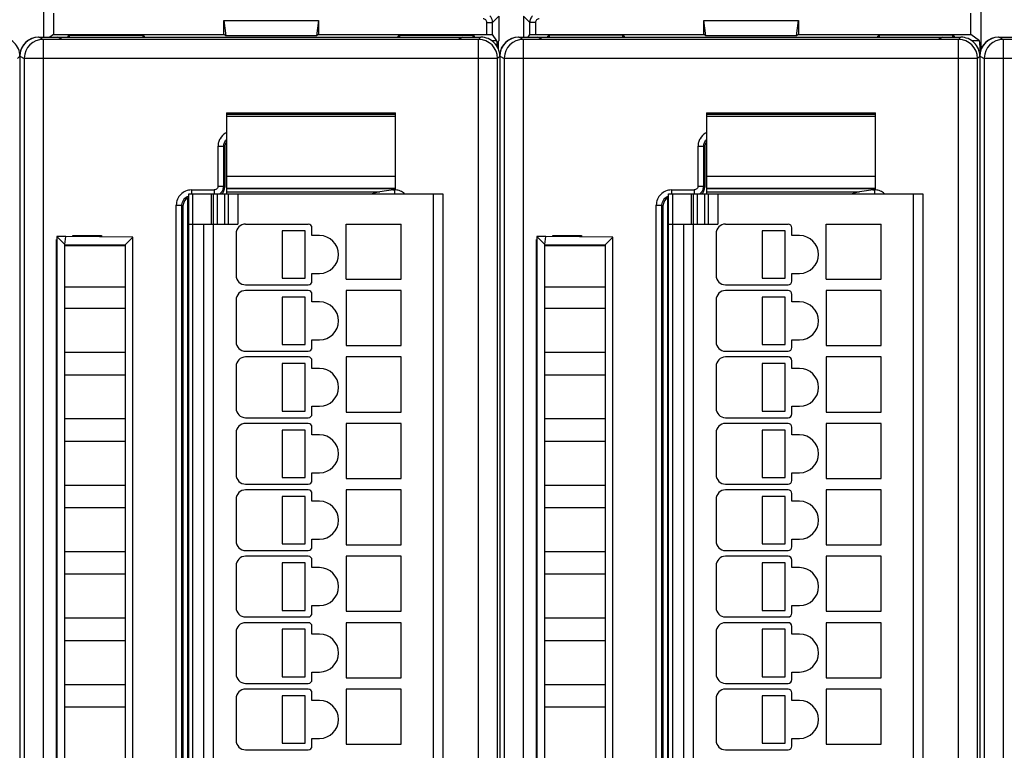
# Model space of a CAD drawing. Header units: millimetres. Extents: x 0 to 841, y 0 to 594.
# Tile 207 of 237: x 608 to 660, y 317 to 356. Entities that reach past the tile are written whole.
import ezdxf

# ---------------------------------------------------------------- set-up
doc = ezdxf.new("R2010")
doc.units = ezdxf.units.MM
doc.header["$LTSCALE"] = 46.255
doc.layers.get('0').update_dxf_attribs({"linetype": 'CONTINUOUS'})
doc.layers.add('1', color=7, linetype='CONTINUOUS')
doc.styles.get("Standard").update_dxf_attribs({"font": 'txt', "width": 0.85})
doc.dimstyles.new('DIMSTYLE_5', dxfattribs={"dimtxt": 3.5, "dimasz": 3.5, "dimexe": 1, "dimexo": 0.5, "dimgap": 0.875, "dimtad": 1, "dimdec": 4, "dimdsep": 46, "dimtxsty": 'STANDARD', "dimblk": '_FILLED', "dimblk1": '_FILLED', "dimblk2": '_FILLED', "dimcen": 0.09, "dimadec": 4, "dimazin": 2, "dimtp": 0.3, "dimtm": 0.3, "dimtfac": 1, "dimtdec": 4, "dimtofl": 0, "dimtmove": 0, "dimatfit": 3, "dimldrblk": '_FILLED', "dimfxl": 1, "dimtolj": 1, "dimarcsym": 0})

# ---------------------------------------------------------------- blocks, each defined once
blk = doc.blocks.new('_FILLED')
at = {"color": 0, "linetype": 'BYBLOCK'}
blk.add_solid([(0, 0), (-1, 0.143), (-1, -0.143)], dxfattribs=at)
blk = doc.blocks.new('*D4')
at = {"color": 2, "linetype": 'CONTINUOUS'}
for p, q in [((277.619, 344.095), (277.619, 374.127)), ((735.219, 349.465), (735.219, 374.127)), ((277.619, 373.127), (506.419, 373.127)), ((735.219, 373.127), (506.419, 373.127))]:
    blk.add_line(p, q, dxfattribs=at)
at = {"color": 2, "linetype": 'CONTINUOUS', "xscale": 3.5, "yscale": 3.5, "zscale": 3.5, "rotation": 180}
blk.add_blockref('_FILLED', (277.619, 373.127), dxfattribs=at)
at = {"color": 2, "linetype": 'CONTINUOUS', "xscale": 3.5, "yscale": 3.5, "zscale": 3.5}
blk.add_blockref('_FILLED', (735.219, 373.127), dxfattribs=at)
at = {"color": 2, "linetype": 'CONTINUOUS', "insert": (506.419, 377.502), "char_height": 3.5, "width": 19.125, "attachment_point": 2, "line_spacing_factor": 0.9}
blk.add_mtext('457.6', dxfattribs=at)

msp = doc.modelspace()

# ---------------------------------------------------------------- linework, layer by layer
at = {"color": 7, "linetype": 'CONTINUOUS'}
for p, q in [((609.16851, 356.24426), (609.16851, 354.71408)), ((658.56851, 356.24426), (658.56851, 354.05243)), ((609.69582, 355.98069), (609.69582, 354.85711)), ((618.66851, 355.58587), (623.66851, 355.58587)), ((618.66851, 354.85711), (618.66851, 355.58587)), ((618.66851, 355.58587), (618.77378, 354.77818)), ((623.66851, 355.58587), (623.56325, 354.77818)), ((623.66851, 355.58587), (623.66851, 354.85711)), ((633.16851, 355.81415), (633.16851, 354.51408)), ((634.46851, 355.81415), (634.46851, 354.71408)), ((643.96851, 355.58587), (648.96851, 355.58587)), ((643.96851, 354.85711), (643.96851, 355.58587)), ((644.07378, 354.77818), (643.96851, 355.58587)), ((648.86325, 354.77818), (648.96851, 355.58587)), ((648.96851, 355.58587), (648.96851, 354.85711)), ((658.04121, 354.85711), (658.04121, 355.98069)), ((608.91851, 354.71408), (632.21855, 354.71408)), ((632.10067, 354.59619), (609.15431, 354.59619)), ((609.69582, 354.85711), (609.50507, 354.71408)), ((609.69582, 354.85711), (618.66851, 354.85711)), ((610.14059, 354.60503), (609.91851, 354.71408)), ((610.12216, 354.61408), (631.06488, 354.61408)), ((610.46851, 354.77594), (610.42728, 354.71408)), ((610.53997, 354.82952), (610.46851, 354.77594)), ((610.46851, 354.71408), (610.46851, 354.77594)), ((610.53299, 354.71408), (610.53997, 354.82952)), ((610.53997, 354.82952), (614.39705, 354.82952)), ((614.39705, 354.82952), (614.40403, 354.71408)), ((614.39705, 354.82952), (614.46851, 354.77594)), ((614.46851, 354.77594), (614.46851, 354.71408)), ((614.50975, 354.71408), (614.46851, 354.77594)), ((618.77378, 354.77818), (618.66851, 354.85711)), ((623.56325, 354.77818), (618.77378, 354.77818)), ((623.66851, 354.85711), (623.56325, 354.77818)), ((623.66851, 354.85711), (632.54031, 354.85711)), ((627.86851, 354.77594), (627.82728, 354.71408)), ((627.86851, 354.77594), (627.93997, 354.82952)), ((627.86851, 354.71408), (627.86851, 354.77594)), ((627.93997, 354.82952), (627.93299, 354.71408)), ((627.93997, 354.82952), (631.79705, 354.82952)), ((631.26851, 354.71408), (631.04645, 354.60503)), ((631.86851, 354.77594), (631.79705, 354.82952)), ((631.79705, 354.82952), (631.80403, 354.71408)), ((631.86851, 354.77594), (631.86851, 354.71408)), ((631.90975, 354.71408), (631.86851, 354.77594)), ((633.06378, 354.51408), (632.81693, 354.51408)), ((633.06378, 354.51409), (632.84027, 354.8494)), ((633.16851, 354.51408), (633.14017, 354.48574)), ((634.21851, 354.71408), (657.51855, 354.71408)), ((657.40067, 354.59619), (634.45431, 354.59619)), ((634.70656, 354.71408), (634.79676, 354.8494)), ((635.09671, 354.85711), (643.96851, 354.85711)), ((635.44059, 354.60503), (635.21851, 354.71408)), ((635.42216, 354.61408), (656.36488, 354.61408)), ((635.72728, 354.71408), (635.76851, 354.77593)), ((635.83997, 354.82952), (635.76851, 354.77594)), ((635.76851, 354.71408), (635.76851, 354.77594)), ((635.83299, 354.71408), (635.83997, 354.82952)), ((639.69705, 354.82952), (635.83997, 354.82952)), ((639.69705, 354.82952), (639.76851, 354.77594)), ((639.70403, 354.71408), (639.69705, 354.82952)), ((639.76851, 354.77594), (639.76851, 354.71408)), ((639.80975, 354.71408), (639.76851, 354.77594)), ((644.07378, 354.77818), (643.96851, 354.85711)), ((648.86325, 354.77818), (644.07378, 354.77818)), ((648.96851, 354.85711), (648.86325, 354.77818)), ((648.96851, 354.85711), (658.04121, 354.85711)), ((653.12728, 354.71408), (653.16851, 354.77593)), ((653.23997, 354.82952), (653.16851, 354.77594)), ((653.16851, 354.71408), (653.16851, 354.77594)), ((653.23299, 354.71408), (653.23997, 354.82952)), ((657.09705, 354.82952), (653.23997, 354.82952)), ((656.56851, 354.71408), (656.34645, 354.60503)), ((657.09705, 354.82952), (657.16851, 354.77594)), ((657.10403, 354.71408), (657.09705, 354.82952)), ((657.16851, 354.77594), (657.16851, 354.71408)), ((657.20975, 354.71408), (657.16851, 354.77594)), ((658.49866, 354.51409), (658.04121, 354.85711)), ((658.49867, 354.51408), (658.11693, 354.51408)), ((659.51851, 354.71408), (682.81855, 354.71408)), ((682.70067, 354.59619), (659.75431, 354.59619)), ((607.91851, 353.71409), (607.91851, 265.71403)), ((633.10063, 265.83199), (633.10063, 353.5962)), ((633.21851, 353.71409), (633.21851, 265.71403)), ((658.40063, 265.83199), (658.40063, 353.5962)), ((658.51851, 353.71409), (658.51851, 265.71403)), ((618.81851, 350.73567), (627.71851, 350.73567)), ((618.81851, 350.73557), (618.81851, 346.7642)), ((627.71851, 346.76409), (627.71851, 350.73557)), ((644.11851, 350.73567), (653.01851, 350.73567)), ((644.11851, 350.73557), (644.11851, 346.7642)), ((653.01851, 346.76409), (653.01851, 350.73557)), ((618.71851, 348.91438), (618.71851, 346.81377)), ((644.01851, 348.91438), (644.01851, 346.81377)), ((618.81851, 346.76408), (627.71851, 346.76408)), ((618.81851, 346.74949), (618.81851, 346.46408)), ((627.71851, 346.68774), (627.71851, 346.74949)), ((644.11851, 346.76408), (653.01851, 346.76408)), ((644.11851, 346.74949), (644.11851, 346.46408)), ((653.01851, 346.68774), (653.01851, 346.74949)), ((616.76851, 273.17951), (616.76851, 346.24865)), ((616.81851, 346.46408), (630.21851, 346.46408)), ((616.81851, 273.26408), (616.81851, 346.46408)), ((618.11851, 346.46408), (618.11851, 344.86408)), ((618.81851, 346.559), (626.88632, 346.559)), ((618.91851, 344.86408), (618.91851, 346.46408)), ((627.71851, 346.68774), (626.88632, 346.559)), ((630.21851, 346.46408), (630.21851, 273.26408)), ((642.06851, 273.17951), (642.06851, 346.24865)), ((642.11851, 346.46408), (655.51851, 346.46408)), ((642.11851, 273.26408), (642.11851, 346.46408)), ((643.41851, 346.46408), (643.41851, 344.86408)), ((644.11851, 346.559), (652.18632, 346.559)), ((644.21851, 344.86408), (644.21851, 346.46408)), ((653.01851, 346.68774), (652.18632, 346.559)), ((655.51851, 346.46408), (655.51851, 273.26408)), ((616.51851, 345.81438), (616.51851, 273.61377)), ((616.76851, 345.81408), (616.81851, 345.81408)), ((641.81851, 345.81438), (641.81851, 273.61377)), ((642.06851, 345.81408), (642.11851, 345.81408)), ((616.81851, 344.86408), (619.41851, 344.86408)), ((617.61851, 274.86408), (617.61851, 344.86408)), ((619.81851, 344.86408), (623.11851, 344.86408)), ((623.31851, 344.26408), (623.31851, 344.66408)), ((625.11851, 344.86408), (628.01851, 344.86408)), ((625.11851, 341.96408), (625.11851, 344.86408)), ((628.01851, 341.96408), (628.01851, 344.86408)), ((642.11851, 344.86408), (644.71851, 344.86408)), ((642.91851, 274.86408), (642.91851, 344.86408)), ((645.11851, 344.86408), (648.41851, 344.86408)), ((648.61851, 344.26408), (648.61851, 344.66408)), ((650.41851, 344.86408), (653.31851, 344.86408)), ((650.41851, 341.96408), (650.41851, 344.86408)), ((653.31851, 341.96408), (653.31851, 344.86408)), ((610.3513, 344.21408), (609.86786, 344.20987)), ((609.86786, 344.20987), (610.28866, 343.79393)), ((609.86851, 344.21165), (609.86851, 274.81893)), ((610.28866, 343.79393), (610.3513, 344.21408)), ((613.8733, 344.18346), (610.3513, 344.21408)), ((610.71851, 344.26408), (612.21851, 344.26408)), ((610.71851, 344.21089), (610.71851, 344.26408)), ((612.21851, 344.26408), (612.21851, 344.19785)), ((613.86851, 344.17872), (613.46437, 343.77803)), ((613.86851, 274.84771), (613.86851, 344.17872)), ((619.31851, 344.36408), (619.31851, 342.16408)), ((622.95382, 344.51408), (621.75382, 344.51408)), ((621.75382, 344.51408), (621.75382, 342.01408)), ((622.95382, 342.01408), (622.95382, 344.51408)), ((623.71851, 344.26408), (623.31851, 344.26408)), ((635.6513, 344.21408), (635.16786, 344.20987)), ((635.16786, 344.20987), (635.58866, 343.79393)), ((635.16851, 344.21165), (635.16851, 274.81893)), ((635.58866, 343.79393), (635.6513, 344.21408)), ((639.1733, 344.18346), (635.6513, 344.21408)), ((636.01851, 344.26408), (637.51851, 344.26408)), ((636.01851, 344.21089), (636.01851, 344.26408)), ((637.51851, 344.26408), (637.51851, 344.19785)), ((639.16851, 344.17872), (638.76437, 343.77803)), ((639.16851, 274.84771), (639.16851, 344.17872)), ((644.61851, 344.36408), (644.61851, 342.16408)), ((648.25382, 344.51408), (647.05382, 344.51408)), ((647.05382, 344.51408), (647.05382, 342.01408)), ((648.25382, 342.01408), (648.25382, 344.51408)), ((649.01851, 344.26408), (648.61851, 344.26408)), ((609.85566, 344.05194), (609.86851, 344.05194)), ((609.85566, 275.37622), (609.85566, 344.05194)), ((609.85566, 344.05194), (609.86851, 344.03908)), ((613.46451, 343.71408), (610.28851, 343.71408)), ((610.28866, 275.23422), (610.28851, 343.71408)), ((610.28864, 343.71408), (610.28866, 343.79151)), ((610.28866, 343.79393), (613.46437, 343.77803)), ((613.46437, 343.77803), (613.46437, 275.25185)), ((635.15566, 344.05194), (635.16851, 344.05194)), ((635.15566, 344.05194), (635.16851, 344.03908)), ((635.15566, 275.37622), (635.15566, 344.05194)), ((638.76451, 343.71408), (635.58851, 343.71408)), ((635.58866, 275.23422), (635.58851, 343.71408)), ((635.58864, 343.71408), (635.58866, 343.79151)), ((635.58866, 343.79393), (638.76437, 343.77803)), ((638.76437, 343.77803), (638.76437, 275.25185)), ((623.31851, 342.26408), (623.71851, 342.26408)), ((623.31851, 341.86408), (623.31851, 342.26408)), ((648.61851, 342.26408), (649.01851, 342.26408)), ((648.61851, 341.86408), (648.61851, 342.26408)), ((610.28851, 341.56408), (613.46451, 341.56408)), ((619.81851, 341.66408), (623.11851, 341.66408)), ((621.75382, 342.01408), (622.95382, 342.01408)), ((625.11851, 341.96408), (628.01851, 341.96408)), ((635.58851, 341.56408), (638.76451, 341.56408)), ((645.11851, 341.66408), (648.41851, 341.66408)), ((647.05382, 342.01408), (648.25382, 342.01408)), ((650.41851, 341.96408), (653.31851, 341.96408)), ((623.11851, 341.36408), (619.81851, 341.36408)), ((622.95382, 341.01408), (621.75382, 341.01408)), ((621.75382, 341.01408), (621.75382, 338.51408)), ((622.95382, 338.51408), (622.95382, 341.01408)), ((623.31851, 340.76408), (623.31851, 341.16408)), ((628.01851, 341.36408), (625.11851, 341.36408)), ((625.11851, 341.36408), (625.11851, 338.46408)), ((628.01851, 338.46408), (628.01851, 341.36408)), ((648.41851, 341.36408), (645.11851, 341.36408)), ((648.25382, 341.01408), (647.05382, 341.01408)), ((647.05382, 341.01408), (647.05382, 338.51408)), ((648.25382, 338.51408), (648.25382, 341.01408)), ((648.61851, 340.76408), (648.61851, 341.16408)), ((653.31851, 341.36408), (650.41851, 341.36408)), ((650.41851, 341.36408), (650.41851, 338.46408)), ((653.31851, 338.46408), (653.31851, 341.36408)), ((619.31851, 340.86408), (619.31851, 338.66408)), ((623.71851, 340.76408), (623.31851, 340.76408)), ((644.61851, 340.86408), (644.61851, 338.66408)), ((649.01851, 340.76408), (648.61851, 340.76408)), ((613.46451, 340.41408), (610.28851, 340.41408)), ((638.76451, 340.41408), (635.58851, 340.41408)), ((621.75382, 338.51408), (622.95382, 338.51408)), ((623.31851, 338.76408), (623.71851, 338.76408)), ((623.31851, 338.36408), (623.31851, 338.76408)), ((625.11851, 338.46408), (628.01851, 338.46408)), ((647.05382, 338.51408), (648.25382, 338.51408)), ((648.61851, 338.76408), (649.01851, 338.76408)), ((648.61851, 338.36408), (648.61851, 338.76408)), ((650.41851, 338.46408), (653.31851, 338.46408)), ((610.28851, 338.11408), (613.46451, 338.11408)), ((619.81851, 338.16408), (623.11851, 338.16408)), ((635.58851, 338.11408), (638.76451, 338.11408)), ((645.11851, 338.16408), (648.41851, 338.16408)), ((619.31851, 337.36408), (619.31851, 335.16408)), ((623.11851, 337.86408), (619.81851, 337.86408)), ((622.95382, 337.51408), (621.75382, 337.51408)), ((621.75382, 337.51408), (621.75382, 335.01408)), ((622.95382, 335.01408), (622.95382, 337.51408)), ((623.31851, 337.26408), (623.31851, 337.66408)), ((628.01851, 337.86408), (625.11851, 337.86408)), ((625.11851, 337.86408), (625.11851, 334.96408)), ((628.01851, 334.96408), (628.01851, 337.86408)), ((644.61851, 337.36408), (644.61851, 335.16408)), ((648.41851, 337.86408), (645.11851, 337.86408)), ((648.25382, 337.51408), (647.05382, 337.51408)), ((647.05382, 337.51408), (647.05382, 335.01408)), ((648.25382, 335.01408), (648.25382, 337.51408)), ((648.61851, 337.26408), (648.61851, 337.66408)), ((653.31851, 337.86408), (650.41851, 337.86408)), ((650.41851, 337.86408), (650.41851, 334.96408)), ((653.31851, 334.96408), (653.31851, 337.86408)), ((613.46451, 336.91408), (610.28851, 336.91408)), ((623.71851, 337.26408), (623.31851, 337.26408)), ((638.76451, 336.91408), (635.58851, 336.91408)), ((649.01851, 337.26408), (648.61851, 337.26408)), ((621.75382, 335.01408), (622.95382, 335.01408)), ((623.31851, 335.26408), (623.71851, 335.26408)), ((623.31851, 334.86408), (623.31851, 335.26408)), ((625.11851, 334.96408), (628.01851, 334.96408)), ((647.05382, 335.01408), (648.25382, 335.01408)), ((648.61851, 335.26408), (649.01851, 335.26408)), ((648.61851, 334.86408), (648.61851, 335.26408)), ((650.41851, 334.96408), (653.31851, 334.96408)), ((610.28851, 334.61408), (613.46451, 334.61408)), ((619.81851, 334.66408), (623.11851, 334.66408)), ((623.11851, 334.36408), (619.81851, 334.36408)), ((628.01851, 334.36408), (625.11851, 334.36408)), ((625.11851, 334.36408), (625.11851, 331.46408)), ((628.01851, 331.46408), (628.01851, 334.36408)), ((635.58851, 334.61408), (638.76451, 334.61408)), ((645.11851, 334.66408), (648.41851, 334.66408)), ((648.41851, 334.36408), (645.11851, 334.36408)), ((653.31851, 334.36408), (650.41851, 334.36408)), ((650.41851, 334.36408), (650.41851, 331.46408)), ((653.31851, 331.46408), (653.31851, 334.36408)), ((619.31851, 333.86408), (619.31851, 331.66408)), ((622.95382, 334.01408), (621.75382, 334.01408)), ((621.75382, 334.01408), (621.75382, 331.51408)), ((622.95382, 331.51408), (622.95382, 334.01408)), ((623.31851, 333.76408), (623.31851, 334.16408)), ((623.71851, 333.76408), (623.31851, 333.76408)), ((644.61851, 333.86408), (644.61851, 331.66408)), ((648.25382, 334.01408), (647.05382, 334.01408)), ((647.05382, 334.01408), (647.05382, 331.51408)), ((648.25382, 331.51408), (648.25382, 334.01408)), ((648.61851, 333.76408), (648.61851, 334.16408)), ((649.01851, 333.76408), (648.61851, 333.76408)), ((613.46451, 333.41408), (610.28851, 333.41408)), ((638.76451, 333.41408), (635.58851, 333.41408)), ((623.31851, 331.76408), (623.71851, 331.76408)), ((623.31851, 331.36408), (623.31851, 331.76408)), ((648.61851, 331.76408), (649.01851, 331.76408)), ((648.61851, 331.36408), (648.61851, 331.76408)), ((619.81851, 331.16408), (623.11851, 331.16408)), ((621.75382, 331.51408), (622.95382, 331.51408)), ((625.11851, 331.46408), (628.01851, 331.46408)), ((645.11851, 331.16408), (648.41851, 331.16408)), ((647.05382, 331.51408), (648.25382, 331.51408)), ((650.41851, 331.46408), (653.31851, 331.46408)), ((610.28851, 331.11408), (613.46451, 331.11408)), ((623.11851, 330.86408), (619.81851, 330.86408)), ((623.31851, 330.26408), (623.31851, 330.66408)), ((628.01851, 330.86408), (625.11851, 330.86408)), ((625.11851, 330.86408), (625.11851, 327.96408)), ((628.01851, 327.96408), (628.01851, 330.86408)), ((635.58851, 331.11408), (638.76451, 331.11408)), ((648.41851, 330.86408), (645.11851, 330.86408)), ((648.61851, 330.26408), (648.61851, 330.66408)), ((653.31851, 330.86408), (650.41851, 330.86408)), ((650.41851, 330.86408), (650.41851, 327.96408)), ((653.31851, 327.96408), (653.31851, 330.86408)), ((619.31851, 330.36408), (619.31851, 328.16408)), ((622.95382, 330.51408), (621.75382, 330.51408)), ((621.75382, 330.51408), (621.75382, 328.01408)), ((622.95382, 328.01408), (622.95382, 330.51408)), ((623.71851, 330.26408), (623.31851, 330.26408)), ((644.61851, 330.36408), (644.61851, 328.16408)), ((648.25382, 330.51408), (647.05382, 330.51408)), ((647.05382, 330.51408), (647.05382, 328.01408)), ((648.25382, 328.01408), (648.25382, 330.51408)), ((649.01851, 330.26408), (648.61851, 330.26408)), ((613.46451, 329.91408), (610.28851, 329.91408)), ((638.76451, 329.91408), (635.58851, 329.91408)), ((621.75382, 328.01408), (622.95382, 328.01408)), ((623.31851, 328.26408), (623.71851, 328.26408)), ((623.31851, 327.86408), (623.31851, 328.26408)), ((647.05382, 328.01408), (648.25382, 328.01408)), ((648.61851, 328.26408), (649.01851, 328.26408)), ((648.61851, 327.86408), (648.61851, 328.26408)), ((610.28851, 327.61408), (613.46451, 327.61408)), ((619.81851, 327.66408), (623.11851, 327.66408)), ((625.11851, 327.96408), (628.01851, 327.96408)), ((635.58851, 327.61408), (638.76451, 327.61408)), ((645.11851, 327.66408), (648.41851, 327.66408)), ((650.41851, 327.96408), (653.31851, 327.96408)), ((623.11851, 327.36408), (619.81851, 327.36408)), ((622.95382, 327.01408), (621.75382, 327.01408)), ((621.75382, 327.01408), (621.75382, 324.51408)), ((622.95382, 324.51408), (622.95382, 327.01408)), ((623.31851, 326.76408), (623.31851, 327.16408)), ((628.01851, 327.36408), (625.11851, 327.36408)), ((625.11851, 327.36408), (625.11851, 324.46408)), ((628.01851, 324.46408), (628.01851, 327.36408)), ((648.41851, 327.36408), (645.11851, 327.36408)), ((648.25382, 327.01408), (647.05382, 327.01408)), ((647.05382, 327.01408), (647.05382, 324.51408)), ((648.25382, 324.51408), (648.25382, 327.01408)), ((648.61851, 326.76408), (648.61851, 327.16408)), ((653.31851, 327.36408), (650.41851, 327.36408)), ((650.41851, 327.36408), (650.41851, 324.46408)), ((653.31851, 324.46408), (653.31851, 327.36408)), ((619.31851, 326.86408), (619.31851, 324.66408)), ((623.71851, 326.76408), (623.31851, 326.76408)), ((644.61851, 326.86408), (644.61851, 324.66408)), ((649.01851, 326.76408), (648.61851, 326.76408)), ((613.46451, 326.41408), (610.28851, 326.41408)), ((638.76451, 326.41408), (635.58851, 326.41408)), ((621.75382, 324.51408), (622.95382, 324.51408)), ((623.31851, 324.76408), (623.71851, 324.76408)), ((623.31851, 324.36408), (623.31851, 324.76408)), ((625.11851, 324.46408), (628.01851, 324.46408)), ((647.05382, 324.51408), (648.25382, 324.51408)), ((648.61851, 324.76408), (649.01851, 324.76408)), ((648.61851, 324.36408), (648.61851, 324.76408)), ((650.41851, 324.46408), (653.31851, 324.46408)), ((610.28851, 324.11408), (613.46451, 324.11408)), ((619.81851, 324.16408), (623.11851, 324.16408)), ((623.11851, 323.86408), (619.81851, 323.86408)), ((628.01851, 323.86408), (625.11851, 323.86408)), ((625.11851, 323.86408), (625.11851, 320.96408)), ((628.01851, 320.96408), (628.01851, 323.86408)), ((635.58851, 324.11408), (638.76451, 324.11408)), ((645.11851, 324.16408), (648.41851, 324.16408)), ((648.41851, 323.86408), (645.11851, 323.86408)), ((653.31851, 323.86408), (650.41851, 323.86408)), ((650.41851, 323.86408), (650.41851, 320.96408)), ((653.31851, 320.96408), (653.31851, 323.86408)), ((619.31851, 323.36408), (619.31851, 321.16408)), ((622.95382, 323.51408), (621.75382, 323.51408)), ((621.75382, 323.51408), (621.75382, 321.01408)), ((622.95382, 321.01408), (622.95382, 323.51408)), ((623.31851, 323.26408), (623.31851, 323.66408)), ((644.61851, 323.36408), (644.61851, 321.16408)), ((648.25382, 323.51408), (647.05382, 323.51408)), ((647.05382, 323.51408), (647.05382, 321.01408)), ((648.25382, 321.01408), (648.25382, 323.51408)), ((648.61851, 323.26408), (648.61851, 323.66408)), ((613.46451, 322.91408), (610.28851, 322.91408)), ((623.71851, 323.26408), (623.31851, 323.26408)), ((638.76451, 322.91408), (635.58851, 322.91408)), ((649.01851, 323.26408), (648.61851, 323.26408)), ((623.31851, 321.26408), (623.71851, 321.26408)), ((623.31851, 320.86408), (623.31851, 321.26408)), ((648.61851, 321.26408), (649.01851, 321.26408)), ((648.61851, 320.86408), (648.61851, 321.26408)), ((621.75382, 321.01408), (622.95382, 321.01408)), ((625.11851, 320.96408), (628.01851, 320.96408)), ((647.05382, 321.01408), (648.25382, 321.01408)), ((650.41851, 320.96408), (653.31851, 320.96408)), ((610.28851, 320.61408), (613.46451, 320.61408)), ((619.81851, 320.66408), (623.11851, 320.66408)), ((623.11851, 320.36408), (619.81851, 320.36408)), ((628.01851, 320.36408), (625.11851, 320.36408)), ((625.11851, 320.36408), (625.11851, 317.46408)), ((628.01851, 317.46408), (628.01851, 320.36408)), ((635.58851, 320.61408), (638.76451, 320.61408)), ((645.11851, 320.66408), (648.41851, 320.66408)), ((648.41851, 320.36408), (645.11851, 320.36408)), ((653.31851, 320.36408), (650.41851, 320.36408)), ((650.41851, 320.36408), (650.41851, 317.46408)), ((653.31851, 317.46408), (653.31851, 320.36408)), ((619.31851, 319.86408), (619.31851, 317.66408)), ((622.95382, 320.01408), (621.75382, 320.01408)), ((621.75382, 320.01408), (621.75382, 317.51408)), ((622.95382, 317.51408), (622.95382, 320.01408)), ((623.31851, 319.76408), (623.31851, 320.16408)), ((623.71851, 319.76408), (623.31851, 319.76408)), ((644.61851, 319.86408), (644.61851, 317.66408)), ((648.25382, 320.01408), (647.05382, 320.01408)), ((647.05382, 320.01408), (647.05382, 317.51408)), ((648.25382, 317.51408), (648.25382, 320.01408)), ((648.61851, 319.76408), (648.61851, 320.16408)), ((649.01851, 319.76408), (648.61851, 319.76408)), ((613.46451, 319.41408), (610.28851, 319.41408)), ((638.76451, 319.41408), (635.58851, 319.41408)), ((623.31851, 317.76408), (623.71851, 317.76408)), ((623.31851, 317.36408), (623.31851, 317.76408)), ((648.61851, 317.76408), (649.01851, 317.76408)), ((648.61851, 317.36408), (648.61851, 317.76408)), ((619.81851, 317.16408), (623.11851, 317.16408)), ((621.75382, 317.51408), (622.95382, 317.51408)), ((625.11851, 317.46408), (628.01851, 317.46408)), ((645.11851, 317.16408), (648.41851, 317.16408)), ((647.05382, 317.51408), (648.25382, 317.51408)), ((650.41851, 317.46408), (653.31851, 317.46408))]:
    msp.add_line(p, q, dxfattribs=at)
at = {"color": 9, "linetype": 'CONTINUOUS'}
for p, q in [((632.84027, 355.48591), (633.16851, 355.81415)), ((634.79676, 355.48591), (634.46851, 355.81415)), ((632.54031, 355.48591), (632.84027, 355.48591)), ((632.54031, 354.85711), (632.54031, 355.48591)), ((632.84027, 354.8494), (632.84027, 355.48591)), ((635.09671, 355.48591), (634.79676, 355.48591)), ((634.79676, 354.8494), (634.79676, 355.48591)), ((635.09671, 355.48591), (635.09671, 354.85711)), ((609.15431, 354.59619), (608.91851, 354.71408)), ((609.15431, 354.59619), (609.15431, 264.83197)), ((632.10066, 264.83197), (632.10066, 354.59619)), ((632.10067, 354.59619), (632.21855, 354.71408)), ((634.45431, 354.59619), (634.21851, 354.71408)), ((634.45431, 354.59619), (634.45431, 264.83197)), ((657.40066, 264.83197), (657.40066, 354.59619)), ((657.40067, 354.59619), (657.51855, 354.71408)), ((659.75431, 354.59619), (659.51851, 354.71408)), ((659.75431, 354.59619), (659.75431, 264.83197)), ((607.91851, 353.71409), (607.80063, 353.5962)), ((607.91851, 353.71419), (608.15446, 353.59623)), ((608.15446, 353.59623), (608.15469, 353.61367)), ((633.10063, 353.59623), (608.15446, 353.59623)), ((608.15446, 353.59623), (608.15446, 265.83193)), ((633.21851, 353.71409), (633.10063, 353.5962)), ((633.21851, 353.71419), (633.45446, 353.59623)), ((633.45446, 353.59623), (633.45469, 353.61367)), ((658.40063, 353.59623), (633.45446, 353.59623)), ((633.45446, 353.59623), (633.45446, 265.83193)), ((658.51851, 353.71409), (658.40063, 353.5962)), ((658.51851, 353.71419), (658.75446, 353.59623)), ((658.75446, 353.59623), (658.75469, 353.61367)), ((683.70063, 353.59623), (658.75446, 353.59623)), ((658.75446, 353.59623), (658.75446, 265.83193)), ((627.71851, 350.64726), (618.81851, 350.64726)), ((627.71851, 350.53406), (618.81851, 350.53406)), ((653.01851, 350.64726), (644.11851, 350.64726)), ((653.01851, 350.53406), (644.11851, 350.53406)), ((618.36595, 348.96713), (618.66577, 348.96713)), ((618.36595, 346.86652), (618.36595, 348.96713)), ((618.66577, 346.86652), (618.66577, 348.96713)), ((618.66577, 348.96713), (618.71851, 348.91438)), ((643.66595, 348.96713), (643.96577, 348.96713)), ((643.66595, 346.86652), (643.66595, 348.96713)), ((643.96577, 346.86652), (643.96577, 348.96713)), ((643.96577, 348.96713), (644.01851, 348.91438)), ((618.81851, 347.39351), (627.71851, 347.39351)), ((644.11851, 347.39351), (653.01851, 347.39351)), ((618.36595, 346.86652), (618.66577, 346.86652)), ((618.71851, 346.81377), (618.66577, 346.86652)), ((627.71851, 346.7171), (618.81851, 346.7171)), ((643.66595, 346.86652), (643.96577, 346.86652)), ((644.01851, 346.81377), (643.96577, 346.86652)), ((653.01851, 346.7171), (644.11851, 346.7171)), ((616.96546, 346.66664), (618.16607, 346.66664)), ((616.96546, 346.66664), (616.96546, 346.45824)), ((617.01851, 346.46408), (617.01851, 273.26408)), ((618.01851, 344.86408), (618.01851, 346.46408)), ((618.16607, 346.66664), (618.16607, 346.45824)), ((618.31851, 346.46408), (618.31851, 344.86408)), ((618.71851, 344.86408), (618.71851, 346.46408)), ((619.41851, 346.46408), (619.41851, 344.86408)), ((627.58212, 346.66664), (627.67156, 346.66664)), ((627.67156, 346.66664), (627.67156, 346.47739)), ((629.71851, 273.26408), (629.71851, 346.46408)), ((642.26546, 346.66664), (643.46607, 346.66664)), ((642.26546, 346.66664), (642.26546, 346.45824)), ((642.31851, 346.46408), (642.31851, 273.26408)), ((643.31851, 344.86408), (643.31851, 346.46408)), ((643.46607, 346.66664), (643.46607, 346.45824)), ((643.61851, 346.46408), (643.61851, 344.86408)), ((644.01851, 344.86408), (644.01851, 346.46408)), ((644.71851, 346.46408), (644.71851, 344.86408)), ((652.88212, 346.66664), (652.97156, 346.66664)), ((652.97156, 346.66664), (652.97156, 346.47739)), ((655.01851, 273.26408), (655.01851, 346.46408)), ((616.16595, 345.86713), (616.46577, 345.86713)), ((616.16595, 273.56103), (616.16595, 345.86713)), ((616.46577, 273.56103), (616.46577, 345.86713)), ((616.46577, 345.86713), (616.51851, 345.81438)), ((641.46595, 345.86713), (641.76577, 345.86713)), ((641.46595, 273.56103), (641.46595, 345.86713)), ((641.76577, 345.86713), (641.81851, 345.81438)), ((641.76577, 273.56103), (641.76577, 345.86713)), ((618.11851, 344.86408), (618.11851, 274.86408)), ((643.41851, 344.86408), (643.41851, 274.86408))]:
    msp.add_line(p, q, dxfattribs=at)
at = {"color": 7, "linetype": 'CONTINUOUS'}
for centre, radius, start, end in [((606.91864, 353.71416), 0.99987, 359.997742, 90.002102), ((608.90941, 353.71408), 1, 90, 174.71219), ((632.21864, 353.71416), 0.99987, 359.997742, 90.002102), ((634.20941, 353.71408), 1, 90, 174.71219), ((657.51864, 353.71416), 0.99987, 359.997742, 90.002102), ((659.50941, 353.71408), 1, 90, 174.71219), ((619.81851, 344.36408), 0.5, 90, 180), ((623.11851, 344.66408), 0.2, 0, 90), ((645.11851, 344.36408), 0.5, 90, 180), ((648.41851, 344.66408), 0.2, 0, 90), ((623.71851, 343.26408), 1, 270, 90), ((649.01851, 343.26408), 1, 270, 90), ((619.81851, 342.16408), 0.5, 180, 270), ((645.11851, 342.16408), 0.5, 180, 270), ((623.11851, 341.86408), 0.2, 270, 360), ((648.41851, 341.86408), 0.2, 270, 360), ((619.81851, 340.86408), 0.5, 90, 180), ((623.11851, 341.16408), 0.2, 0, 90), ((645.11851, 340.86408), 0.5, 90, 180), ((648.41851, 341.16408), 0.2, 0, 90), ((623.71851, 339.76408), 1, 270, 90), ((649.01851, 339.76408), 1, 270, 90), ((619.81851, 338.66408), 0.5, 180, 270), ((645.11851, 338.66408), 0.5, 180, 270), ((623.11851, 338.36408), 0.2, 270, 360), ((648.41851, 338.36408), 0.2, 270, 360), ((619.81851, 337.36408), 0.5, 90, 180), ((623.11851, 337.66408), 0.2, 0, 90), ((645.11851, 337.36408), 0.5, 90, 180), ((648.41851, 337.66408), 0.2, 0, 90), ((623.71851, 336.26408), 1, 270, 90), ((649.01851, 336.26408), 1, 270, 90), ((619.81851, 335.16408), 0.5, 180, 270), ((623.11851, 334.86408), 0.2, 270, 360), ((645.11851, 335.16408), 0.5, 180, 270), ((648.41851, 334.86408), 0.2, 270, 360), ((619.81851, 333.86408), 0.5, 90, 180), ((623.11851, 334.16408), 0.2, 0, 90), ((645.11851, 333.86408), 0.5, 90, 180), ((648.41851, 334.16408), 0.2, 0, 90), ((623.71851, 332.76408), 1, 270, 90), ((649.01851, 332.76408), 1, 270, 90), ((619.81851, 331.66408), 0.5, 180, 270), ((645.11851, 331.66408), 0.5, 180, 270), ((623.11851, 331.36408), 0.2, 270, 360), ((648.41851, 331.36408), 0.2, 270, 360), ((619.81851, 330.36408), 0.5, 90, 180), ((623.11851, 330.66408), 0.2, 0, 90), ((645.11851, 330.36408), 0.5, 90, 180), ((648.41851, 330.66408), 0.2, 0, 90), ((623.71851, 329.26408), 1, 270, 90), ((649.01851, 329.26408), 1, 270, 90), ((619.81851, 328.16408), 0.5, 180, 270), ((645.11851, 328.16408), 0.5, 180, 270), ((623.11851, 327.86408), 0.2, 270, 360), ((648.41851, 327.86408), 0.2, 270, 360), ((619.81851, 326.86408), 0.5, 90, 180), ((623.11851, 327.16408), 0.2, 0, 90), ((645.11851, 326.86408), 0.5, 90, 180), ((648.41851, 327.16408), 0.2, 0, 90), ((623.71851, 325.76408), 1, 270, 90), ((649.01851, 325.76408), 1, 270, 90), ((619.81851, 324.66408), 0.5, 180, 270), ((645.11851, 324.66408), 0.5, 180, 270), ((619.81851, 323.36408), 0.5, 90, 180), ((623.11851, 324.36408), 0.2, 270, 360), ((623.11851, 323.66408), 0.2, 0, 90), ((645.11851, 323.36408), 0.5, 90, 180), ((648.41851, 324.36408), 0.2, 270, 360), ((648.41851, 323.66408), 0.2, 0, 90), ((623.71851, 322.26408), 1, 270, 90), ((649.01851, 322.26408), 1, 270, 90), ((619.81851, 321.16408), 0.5, 180, 270), ((623.11851, 320.86408), 0.2, 270, 360), ((645.11851, 321.16408), 0.5, 180, 270), ((648.41851, 320.86408), 0.2, 270, 360), ((619.81851, 319.86408), 0.5, 90, 180), ((623.11851, 320.16408), 0.2, 0, 90), ((645.11851, 319.86408), 0.5, 90, 180), ((648.41851, 320.16408), 0.2, 0, 90), ((623.71851, 318.76408), 1, 270, 90), ((649.01851, 318.76408), 1, 270, 90), ((619.81851, 317.66408), 0.5, 180, 270), ((645.11851, 317.66408), 0.5, 180, 270), ((623.11851, 317.36408), 0.2, 270, 360), ((648.41851, 317.36408), 0.2, 270, 360)]:
    msp.add_arc(centre, radius, start, end, dxfattribs=at)
at = {"color": 9, "linetype": 'CONTINUOUS'}
for centre, radius, start, end in [((609.15443, 353.59638), 0.99981, 90.007139, 178.99409), ((632.10075, 353.59621), 0.99988, 359.999564, 89.998107), ((634.45443, 353.59638), 0.99981, 90.007139, 178.99409), ((657.40075, 353.59621), 0.99988, 359.999564, 89.998107), ((659.75443, 353.59638), 0.99981, 90.007139, 178.99409), ((619.16164, 348.97578), 0.79028, 115.765595, 120.371047), ((644.46164, 348.97578), 0.79028, 115.765595, 120.371047), ((618.1679, 346.8669), 0.49855, 306.078032, 309.814112), ((618.1738, 346.85987), 0.48937, 309.810126, 314.91041), ((618.17041, 346.86264), 0.49372, 314.962981, 324.530373), ((627.65706, 345.733), 0.93375, 86.314261, 89.11022), ((643.4679, 346.8669), 0.49855, 306.078032, 309.814112), ((643.4738, 346.85987), 0.48937, 309.810126, 314.91041), ((643.47041, 346.86264), 0.49372, 314.962981, 324.530373), ((652.95706, 345.733), 0.93375, 86.314261, 89.11022)]:
    msp.add_arc(centre, radius, start, end, dxfattribs=at)
at = {"color": 7, "linetype": 'CONTINUOUS'}
for centre, major_axis, ratio, start_param, end_param in [((608.91867, 353.71404), (-0.89461, 0.44727), 0.99980964, -1.10710303, 0.463541), ((633.14048, 353.48589), (0, 1), 0.01745506, 6.3006386, 7.15204354), ((634.21867, 353.71404), (-0.89461, 0.44727), 0.99980964, -1.10710303, 0.463541), ((659.51867, 353.71404), (-0.89461, 0.44727), 0.99980964, -1.10710303, 0.463541), ((619.21882, 348.91377), (-0.35398, 0.35398), 0.99878277, 0.14132865, 0.78478918), ((644.51882, 348.91377), (-0.35398, 0.35398), 0.99878277, 0.14132865, 0.78478918), ((618.21821, 346.81438), (-0.35398, 0.35398), 0.99878277, 9.42477796, 10.20956714), ((643.51821, 346.81438), (-0.35398, 0.35398), 0.99878277, 9.42477796, 10.20956714), ((617.01882, 345.81377), (0.35398, -0.35398), 0.99878277, 2.76650143, 3.92638183), ((642.31882, 345.81377), (0.35398, -0.35398), 0.99878277, 2.76650143, 3.92638183)]:
    msp.add_ellipse(centre, major_axis=major_axis, ratio=ratio, start_param=start_param, end_param=end_param, dxfattribs=at)
at = {"color": 9, "linetype": 'CONTINUOUS'}
for points, knots in [([(632.54031, 355.48591), (632.54045, 355.53692), (632.49759, 355.6432), (632.39137, 355.68588), (632.34035, 355.68588)], [0, 0, 0, 0, 0.49992982, 1, 1, 1, 1]), ([(632.84025, 355.48591), (632.84033, 355.51855), (632.82733, 355.64771), (632.76212, 355.77088), (632.69381, 355.83938)], [0, 0, 0, 0, 0.25228389, 1, 1, 1, 1]), ([(634.94321, 355.83938), (634.89718, 355.79347), (634.82277, 355.68218), (634.79677, 355.55092), (634.79676, 355.48591)], [0, 0, 0, 0, 0.50002709, 1, 1, 1, 1]), ([(635.29668, 355.68588), (635.24567, 355.68601), (635.13939, 355.64315), (635.09671, 355.53694), (635.09671, 355.48591)], [0, 0, 0, 0, 0.49992982, 1, 1, 1, 1]), ([(618.76207, 349.65761), (618.64359, 349.5882), (618.48936, 349.43304), (618.38427, 349.17549), (618.36703, 349.03636), (618.36595, 348.96713)], [0, 0, 0, 0, 0.49792695, 0.74893729, 1, 1, 1, 1]), ([(618.66598, 348.96713), (618.66577, 349.03354), (618.69286, 349.16782), (618.77054, 349.28048), (618.81822, 349.32673)], [0, 0, 0, 0, 0.49997079, 1, 1, 1, 1]), ([(644.06207, 349.65761), (643.94359, 349.5882), (643.78936, 349.43304), (643.68427, 349.17549), (643.66703, 349.03636), (643.66595, 348.96713)], [0, 0, 0, 0, 0.49792695, 0.74893729, 1, 1, 1, 1]), ([(643.96598, 348.96713), (643.96577, 349.03354), (643.99286, 349.16782), (644.07054, 349.28048), (644.11822, 349.32673)], [0, 0, 0, 0, 0.49997079, 1, 1, 1, 1]), ([(618.36595, 346.86652), (618.36595, 346.81553), (618.3233, 346.70935), (618.21706, 346.66651), (618.16607, 346.66664)], [0, 0, 0, 0, 0.50002267, 1, 1, 1, 1]), ([(643.66595, 346.86652), (643.66595, 346.81553), (643.6233, 346.70935), (643.51706, 346.66651), (643.46607, 346.66664)], [0, 0, 0, 0, 0.50002267, 1, 1, 1, 1]), ([(616.96546, 346.66664), (616.86147, 346.66499), (616.65098, 346.62618), (616.38587, 346.44671), (616.20643, 346.18161), (616.16758, 345.97112), (616.16595, 345.86713)], [0, 0, 0, 0, 0.25002688, 0.50000304, 0.74997642, 1, 1, 1, 1]), ([(616.46598, 345.86713), (616.46565, 345.97129), (616.53479, 346.18522), (616.71874, 346.31417), (616.81826, 346.34478)], [0, 0, 0, 0, 0.5000901, 1, 1, 1, 1]), ([(628.20323, 346.46421), (628.13687, 346.52338), (627.9833, 346.62093), (627.80584, 346.6591), (627.71709, 346.66482)], [0, 0, 0, 0, 0.49993855, 1, 1, 1, 1]), ([(642.26546, 346.66664), (642.16147, 346.66499), (641.95098, 346.62618), (641.68587, 346.44671), (641.50643, 346.18161), (641.46758, 345.97112), (641.46595, 345.86713)], [0, 0, 0, 0, 0.25002688, 0.50000304, 0.74997642, 1, 1, 1, 1]), ([(641.76598, 345.86713), (641.76565, 345.97129), (641.83479, 346.18522), (642.01874, 346.31417), (642.11826, 346.34478)], [0, 0, 0, 0, 0.5000901, 1, 1, 1, 1]), ([(653.50323, 346.46421), (653.43687, 346.52338), (653.2833, 346.62093), (653.10584, 346.6591), (653.01709, 346.66482)], [0, 0, 0, 0, 0.49993855, 1, 1, 1, 1])]:
    msp.add_open_spline(points, degree=3, knots=knots, dxfattribs=at)
at = {"color": 7, "linetype": 'CONTINUOUS'}
for points, knots in [([(632.54031, 354.85711), (632.5596, 354.85711), (632.6297, 354.85692), (632.6998, 354.85617), (632.75058, 354.85486)], [0, 0, 0, 0, 0.27519351, 1, 1, 1, 1]), ([(632.75058, 354.85486), (632.76303, 354.85454), (632.78454, 354.85357), (632.81316, 354.85335), (632.82894, 354.85026), (632.83901, 354.85129), (632.84027, 354.8494)], [0, 0, 0, 0, 0.41512028, 0.72727253, 0.92424766, 1, 1, 1, 1]), ([(633.08201, 354.21976), (633.08081, 354.26208), (633.07893, 354.32135), (633.07574, 354.39435), (633.07357, 354.43631), (633.0712, 354.46829), (633.06928, 354.49323), (633.0667, 354.50478), (633.06554, 354.51409), (633.06378, 354.51409)], [0, 0, 0, 0, 0.42984761, 0.60150251, 0.74309186, 0.85388941, 0.93359672, 0.98207172, 1, 1, 1, 1]), ([(634.79676, 354.8494), (634.79802, 354.85129), (634.80809, 354.85026), (634.82387, 354.85335), (634.85249, 354.85357), (634.874, 354.85454), (634.88644, 354.85486)], [0, 0, 0, 0, 0.07575233, 0.27272747, 0.58487971, 1, 1, 1, 1]), ([(634.88644, 354.85486), (634.90152, 354.85525), (634.9716, 354.85668), (635.0417, 354.85711), (635.09671, 354.85711)], [0, 0, 0, 0, 0.21512094, 1, 1, 1, 1]), ([(658.54611, 353.98187), (658.54326, 354.05748), (658.53865, 354.16374), (658.53068, 354.29508), (658.52484, 354.37132), (658.51904, 354.43024), (658.51284, 354.47528), (658.50771, 354.49827), (658.50228, 354.51409), (658.49866, 354.51409)], [0, 0, 0, 0, 0.42303215, 0.59421234, 0.73647649, 0.84868899, 0.92986016, 0.97975786, 1, 1, 1, 1]), ([(626.88632, 346.559), (626.7848, 346.55059), (626.6492, 346.5254), (626.52138, 346.47775), (626.48983, 346.46409)], [0, 0, 0, 0, 0.74765103, 1, 1, 1, 1]), ([(652.18632, 346.559), (652.0848, 346.55059), (651.9492, 346.5254), (651.82138, 346.47775), (651.78983, 346.46409)], [0, 0, 0, 0, 0.74765103, 1, 1, 1, 1])]:
    msp.add_open_spline(points, degree=3, knots=knots, dxfattribs=at)
at = {"color": 9, "linetype": 'CONTINUOUS'}
for points in [[(618.5725, 346.57615), (618.63153, 346.65892), (618.66569, 346.76486), (618.66577, 346.86652)], [(643.8725, 346.57615), (643.93153, 346.65892), (643.96569, 346.76486), (643.96577, 346.86652)]]:
    msp.add_open_spline(points, degree=3, dxfattribs=at)
at = {"layer": '1', "color": 1, "linetype": 'CONTINUOUS'}
for p, q in [((616.76851, 345.81408), (616.76851, 346.24865)), ((642.06851, 345.81408), (642.06851, 346.24865))]:
    msp.add_line(p, q, dxfattribs=at)

# ---------------------------------------------------------------- dimensions: what is measured, and where the dimension line sits
at = {"color": 2, "linetype": 'CONTINUOUS'}
dim = msp.add_linear_dim(base=(735.21851, 373.12715), p1=(277.61851, 343.59454), p2=(735.21851, 348.96487), dimstyle='DIMSTYLE_5', dxfattribs=at)
dim.commit()
dim.dimension.update_dxf_attribs({"geometry": '*D4', "text_midpoint": (505.9185, 373.12715), "dimtype": 160})

doc.saveas('drawing.dxf')
